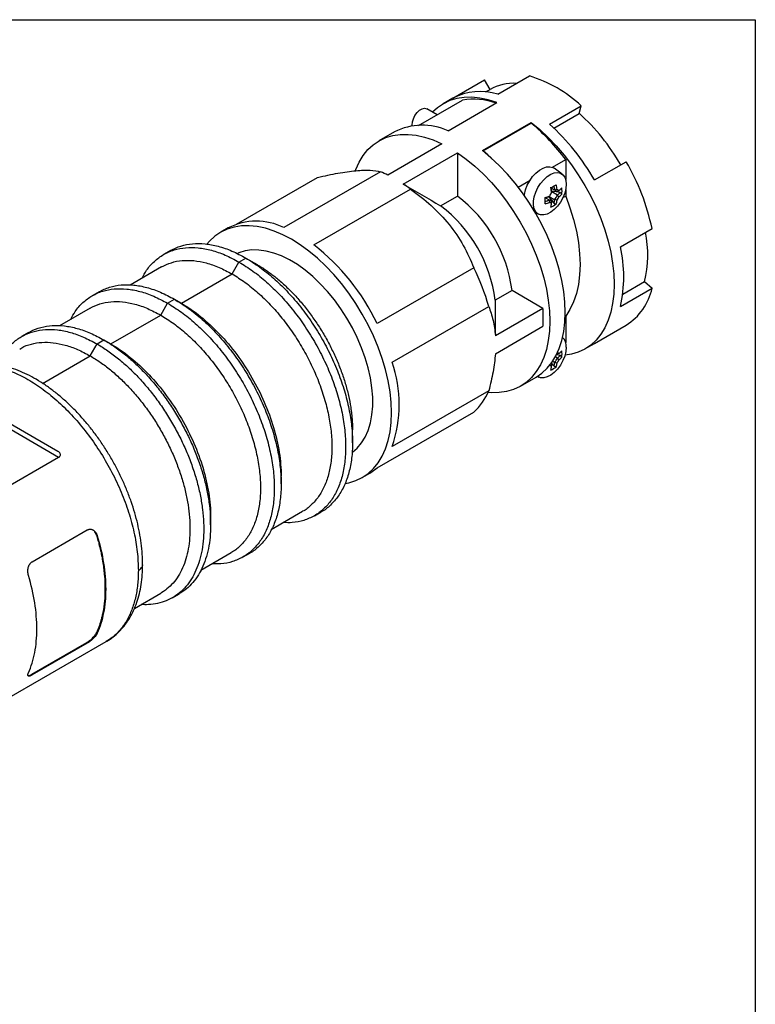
# Model space of a CAD drawing. Header units: inches. Extents: x 0 to 33, y 0 to 25.5.
# Tile 22 of 22: x 27 to 33, y 17.5 to 25.5. Entities that reach past the tile are written whole.
import ezdxf

# ---------------------------------------------------------------- set-up
doc = ezdxf.new("R2010")
doc.units = ezdxf.units.IN
doc.header["$LTSCALE"] = 3
doc.header["$MEASUREMENT"] = 0
doc.linetypes.add('SLD-Solid', pattern=[0])
doc.layers.add('SLD-DEFPOINTS', color=7, linetype='Continuous')

# ---------------------------------------------------------------- blocks, each defined once
blk = doc.blocks.new('Block2')
at = {"color": 7, "linetype": 'SLD-Solid', "lineweight": 18}
for p, q in [((33.0003, 25.5003), (0.0003, 25.5003)), ((33.0003, 0.0003), (33.0003, 25.5003))]:
    blk.add_line(p, q, dxfattribs=at)

msp = doc.modelspace()

# ---------------------------------------------------------------- linework, layer by layer
at = {"color": 7, "linetype": 'SLD-Solid'}
for p, q in [((0.0003, 25.5003), (33.0003, 25.5003)), ((33.0003, 25.5003), (33.0003, 0.0003))]:
    msp.add_line(p, q, dxfattribs=at)
for p, q in [((30.9164, 24.8972), (31.1727, 25.0451)), ((30.5532, 24.8647), (30.8095, 25.0127)), ((30.8538, 24.9359), (30.8095, 25.0127)), ((30.5532, 24.8647), (30.4755, 24.8198)), ((30.8184, 24.9155), (30.8538, 24.9359)), ((30.2756, 24.6451), (30.6307, 24.8501)), ((30.5138, 24.6013), (30.9091, 24.8296)), ((31.3357, 24.6551), (31.592, 24.803)), ((31.5758, 24.7425), (31.592, 24.803)), ((30.4255, 24.7316), (30.3431, 24.7792)), ((31.37, 24.6237), (31.5758, 24.7425)), ((30.7922, 24.4406), (31.1875, 24.6688)), ((30.7984, 24.4381), (31.1875, 24.6627)), ((31.1875, 24.6688), (31.1875, 24.6627)), ((30.0802, 24.5916), (29.9549, 24.5193)), ((30.4651, 24.4959), (30.0267, 24.2429)), ((30.1519, 24.1705), (30.5903, 24.4236)), ((30.5903, 24.4236), (30.5903, 24.0731)), ((30.7984, 24.4381), (30.7984, 24.4357)), ((31.3585, 24.3059), (31.4659, 24.3679)), ((31.4659, 24.3679), (31.4659, 24.2071)), ((31.6989, 24.2033), (31.9552, 24.3513)), ((28.8019, 23.8455), (29.4565, 24.2234)), ((29.9677, 24.2691), (29.186, 23.8178)), ((31.4376, 24.2506), (31.3725, 24.2981)), ((31.0814, 24.146), (31.178, 24.2017)), ((29.4292, 23.6774), (30.2109, 24.1287)), ((30.454, 23.9944), (30.5903, 24.0731)), ((31.3275, 24.0682), (31.3715, 24.0134)), ((31.3322, 24.0702), (31.3324, 24.0703)), ((31.3322, 24.0702), (31.3779, 24.0438)), ((31.3779, 24.1209), (31.3483, 24.138)), ((31.3483, 24.138), (31.399, 24.1087)), ((31.4221, 24.101), (31.3527, 24.1118)), ((31.3533, 24.1065), (31.3533, 24.1067)), ((31.399, 24.0803), (31.3533, 24.1067)), ((31.3779, 24.1209), (31.378, 24.1208)), ((31.399, 24.1087), (31.399, 24.1087)), ((31.399, 24.0801), (31.399, 24.0803)), ((31.4442, 24.0604), (31.4659, 24.0729)), ((31.4659, 24.1233), (31.4659, 24.0729)), ((31.3026, 24.0589), (31.3322, 24.0418)), ((31.3324, 24.0417), (31.3322, 24.0418)), ((31.378, 24.0439), (31.3779, 24.0438)), ((31.2215, 23.9377), (31.2497, 23.9252)), ((31.224, 23.9333), (31.2273, 23.9351)), ((28.7348, 23.8149), (28.6743, 23.78)), ((31.9085, 23.6629), (32.1649, 23.8109)), ((28.2681, 23.6319), (28.2124, 23.5997)), ((28.7669, 23.4429), (28.8226, 23.5393)), ((28.8226, 23.5393), (28.8782, 23.5715)), ((28.8782, 23.5715), (28.9687, 23.5192)), ((28.1961, 23.4994), (27.9425, 23.353)), ((28.3563, 23.2058), (28.7669, 23.4429)), ((30.7221, 23.4928), (29.9404, 23.0415)), ((31.9282, 23.2786), (32.1044, 23.3803)), ((32.1044, 23.3803), (32.1649, 23.3266)), ((27.6904, 23.2984), (27.6347, 23.2663)), ((31.0319, 23.3084), (30.8955, 23.2297)), ((31.2821, 23.1639), (31.0319, 23.3084)), ((31.9085, 23.1787), (32.1649, 23.3266)), ((28.1892, 23.1094), (28.2449, 23.2058)), ((28.2449, 23.2058), (28.3006, 23.238)), ((28.3006, 23.238), (28.3563, 23.2058)), ((27.6184, 23.1659), (27.3714, 23.0233)), ((27.7856, 22.8764), (28.1892, 23.1094)), ((30.062, 22.728), (30.8437, 23.1793)), ((31.2821, 23.1639), (30.8968, 22.9415)), ((31.2821, 23.1639), (31.2821, 23.0192)), ((31.4626, 23.0983), (31.4659, 23.1002)), ((31.4659, 23.1002), (31.4659, 22.8891)), ((31.6989, 22.8803), (31.9552, 23.0283)), ((27.1197, 22.9689), (27.064, 22.9368)), ((30.8968, 22.7968), (31.2821, 23.0192)), ((27.6185, 22.7799), (27.6742, 22.8764)), ((27.6742, 22.8764), (27.7299, 22.9085)), ((27.7299, 22.9085), (27.7856, 22.8764)), ((31.6211, 22.8354), (31.6988, 22.8803)), ((31.394, 22.7936), (31.399, 22.7907)), ((31.394, 22.7936), (31.399, 22.7907)), ((31.399, 22.7907), (31.399, 22.7907)), ((31.4658, 22.8052), (31.4659, 22.8052)), ((31.4659, 22.8053), (31.4659, 22.8052)), ((27.2333, 22.5575), (27.6185, 22.7799)), ((31.3533, 22.7116), (31.3465, 22.7155)), ((31.3507, 22.7213), (31.3715, 22.6954)), ((31.3607, 22.7357), (31.3779, 22.7258)), ((31.378, 22.7259), (31.3779, 22.7258)), ((31.399, 22.7623), (31.3826, 22.7717)), ((31.4221, 22.783), (31.3911, 22.7878)), ((31.399, 22.7621), (31.399, 22.7623)), ((31.1005, 22.5349), (31.2258, 22.6072)), ((31.2359, 22.6133), (31.2497, 22.6072)), ((30.8437, 22.4977), (30.062, 22.0464)), ((26.7847, 22.3382), (27.3562, 22.0082)), ((29.9404, 21.8733), (30.7221, 22.3246)), ((27.3632, 21.9587), (26.7966, 22.2859)), ((29.7413, 22.0765), (29.7413, 22.1813)), ((27.3632, 21.9587), (26.5676, 21.4994)), ((29.1636, 21.7431), (29.1636, 21.8077)), ((29.8199, 21.7956), (29.8804, 21.8305)), ((29.0841, 21.3754), (29.3377, 21.5218)), ((29.4328, 21.4858), (29.4884, 21.5179)), ((28.5929, 21.4136), (28.5929, 21.4782)), ((27.1495, 21.1141), (27.5949, 21.3712)), ((27.676, 21.3244), (27.6699, 21.3279)), ((28.5144, 21.0465), (28.7601, 21.1883)), ((28.8551, 21.1523), (28.9108, 21.1844)), ((27.9758, 20.7356), (28.1894, 20.8589)), ((28.2844, 20.8228), (28.3401, 20.855)), ((27.6699, 20.5403), (27.676, 20.5368)), ((26.9627, 20.0143), (27.7473, 20.4673)), ((27.5887, 20.4586), (27.1433, 20.2015)), ((27.5949, 20.455), (27.1495, 20.1979)), ((27.5949, 20.455), (27.5887, 20.4586)), ((27.1433, 20.2015), (27.1495, 20.1979))]:
    msp.add_line(p, q)
at = {"flags": 128}
for points in [[(30.9091, 24.8296), (30.84, 24.8519), (30.7724, 24.8664), (30.707, 24.8731), (30.6442, 24.8717), (30.5845, 24.8624), (30.5283, 24.8451), (30.476, 24.8201), (30.4282, 24.7876), (30.3895, 24.7524)], [(30.2253, 24.6408), (30.2245, 24.6479), (30.226, 24.6727), (30.2336, 24.6993), (30.2465, 24.7255), (30.2637, 24.7489), (30.2835, 24.7674), (30.3042, 24.7794), (30.3241, 24.7838), (30.3412, 24.7802), (30.3431, 24.7792)], [(31.1875, 24.6688), (31.2566, 24.6114), (31.3241, 24.548), (31.3895, 24.4791), (31.4524, 24.4052), (31.5121, 24.3269), (31.5683, 24.2448), (31.6205, 24.1595), (31.6684, 24.0716), (31.7115, 23.9819), (31.7496, 23.8911), (31.7823, 23.7997), (31.8094, 23.7086), (31.8307, 23.6184), (31.8461, 23.5297), (31.8553, 23.4434), (31.8584, 23.36), (31.8553, 23.2801), (31.8461, 23.2044), (31.8307, 23.1335), (31.8094, 23.0679), (31.7823, 23.008), (31.7496, 22.9545), (31.7115, 22.9076), (31.6684, 22.8677), (31.6205, 22.8351), (31.5683, 22.8101), (31.5121, 22.7929), (31.4605, 22.7843)], [(29.7643, 24.2809), (29.7671, 24.2882), (29.7945, 24.3482), (29.8275, 24.4019), (29.866, 24.4488), (29.9095, 24.4886), (29.9579, 24.521), (30.0106, 24.5457), (30.0673, 24.5626), (30.1275, 24.5715), (30.1909, 24.5723), (30.2568, 24.5651), (30.3248, 24.5499), (30.3944, 24.5268), (30.4651, 24.4959)], [(30.5903, 24.4236), (30.661, 24.3729), (30.7305, 24.3157), (30.7986, 24.2524), (30.8645, 24.1835), (30.9279, 24.1095), (30.9881, 24.031), (31.0448, 23.9487), (31.0975, 23.8631), (31.1459, 23.7749), (31.1894, 23.6848), (31.2279, 23.5935), (31.2609, 23.5016), (31.2883, 23.41), (31.3098, 23.3193), (31.3253, 23.2301), (31.3347, 23.1433), (31.3378, 23.0594), (31.3347, 22.9792), (31.3253, 22.9031), (31.3098, 22.8319), (31.2883, 22.766), (31.2609, 22.706), (31.2279, 22.6523), (31.1894, 22.6054), (31.1459, 22.5656), (31.0975, 22.5332), (31.0448, 22.5085), (30.9881, 22.4916), (30.9279, 22.4827), (30.8645, 22.4819), (30.8377, 22.4839)], [(31.2258, 22.6072), (31.2731, 22.6395), (31.3162, 22.6793), (31.3543, 22.7263), (31.387, 22.7798), (31.4141, 22.8397), (31.4354, 22.9053), (31.4507, 22.9762), (31.46, 23.0519), (31.4631, 23.1317), (31.46, 23.2152), (31.4507, 23.3015), (31.4354, 23.3902), (31.4141, 23.4804), (31.387, 23.5715), (31.3543, 23.6629), (31.3162, 23.7537), (31.2731, 23.8434), (31.2252, 23.9312), (31.173, 24.0165), (31.1168, 24.0987), (31.0571, 24.177), (30.9942, 24.2508), (30.9288, 24.3198), (30.8613, 24.3832), (30.7922, 24.4406)], [(30.868, 24.3772), (30.8353, 24.4067), (30.7984, 24.4381)], [(31.1309, 24.0788), (31.1321, 24.0863), (31.1411, 24.1234), (31.1556, 24.1609), (31.1751, 24.1972), (31.1986, 24.2305), (31.2252, 24.2595), (31.2537, 24.2829), (31.2828, 24.2997), (31.3112, 24.3092), (31.3378, 24.3109), (31.3614, 24.3047), (31.3725, 24.2981)], [(31.4709, 24.1681), (31.4678, 24.1333), (31.4586, 24.0965), (31.4438, 24.0595), (31.424, 24.0239), (31.4002, 23.9915), (31.3734, 23.9638), (31.345, 23.942), (31.3163, 23.9272), (31.2885, 23.9201), (31.2631, 23.921), (31.2412, 23.9298), (31.2238, 23.9462), (31.2117, 23.9694), (31.2055, 23.9983), (31.2055, 24.0315), (31.2117, 24.0676), (31.2238, 24.1047), (31.2412, 24.1412), (31.2631, 24.1754), (31.2885, 24.2056), (31.3163, 24.2305), (31.345, 24.2489), (31.3734, 24.26), (31.4002, 24.2631), (31.424, 24.2582), (31.4438, 24.2455), (31.4586, 24.2256), (31.4678, 24.1994), (31.4709, 24.1681)], [(31.378, 24.1208), (31.3809, 24.1192), (31.3836, 24.1176), (31.3863, 24.116), (31.389, 24.1145), (31.3916, 24.113), (31.3941, 24.1115), (31.3966, 24.1101), (31.399, 24.1087)], [(31.4115, 24.1173), (31.4097, 24.1184), (31.4079, 24.1194), (31.4061, 24.1205), (31.4042, 24.1216), (31.4023, 24.1227), (31.4003, 24.1238), (31.3983, 24.125), (31.3963, 24.1261)], [(31.4659, 24.0729), (31.5009, 23.9778), (31.5299, 23.8828), (31.5527, 23.7887), (31.5691, 23.6963), (31.5791, 23.6062), (31.5824, 23.5193), (31.5791, 23.4362), (31.5691, 23.3576), (31.5527, 23.2841), (31.5299, 23.2164), (31.5009, 23.1549), (31.4659, 23.1002)], [(31.3533, 24.0296), (31.3509, 24.031), (31.3484, 24.0324), (31.3459, 24.0339), (31.3433, 24.0354), (31.3407, 24.0369), (31.338, 24.0385), (31.3352, 24.0401), (31.3324, 24.0417)], [(31.3369, 24.0232), (31.3389, 24.0221), (31.3409, 24.0209), (31.3428, 24.0198), (31.3448, 24.0187), (31.3467, 24.0176), (31.3485, 24.0165), (31.3503, 24.0155), (31.3521, 24.0144)], [(29.6836, 21.7478), (29.7118, 21.7533), (29.7678, 21.7706), (29.8199, 21.7957), (29.8677, 21.8283), (29.9107, 21.8682), (29.9487, 21.9151), (29.9813, 21.9686), (30.0084, 22.0284), (30.0296, 22.094), (30.0449, 22.1648), (30.0541, 22.2404), (30.0572, 22.3202), (30.0541, 22.4035), (30.0449, 22.4897), (30.0296, 22.5782), (30.0084, 22.6683), (29.9813, 22.7593), (29.9487, 22.8506), (29.9107, 22.9413), (29.8677, 23.0309), (29.8199, 23.1186), (29.7678, 23.2038), (29.7118, 23.2859), (29.6522, 23.3642), (29.5895, 23.438), (29.5242, 23.5069), (29.4568, 23.5704), (29.3878, 23.6279), (29.3177, 23.679), (29.2471, 23.7233), (29.1765, 23.7605), (29.1064, 23.7903), (29.0374, 23.8125), (28.97, 23.8268), (28.9047, 23.8333), (28.8421, 23.8318), (28.7825, 23.8224), (28.7264, 23.8051), (28.6743, 23.78), (28.6265, 23.7474), (28.5835, 23.7075), (28.5635, 23.6844)], [(29.739, 21.9988), (29.7398, 21.9993), (29.7796, 22.0336), (29.8145, 22.0749), (29.8441, 22.1229), (29.868, 22.1771), (29.8862, 22.237), (29.8985, 22.302), (29.9046, 22.3715), (29.9046, 22.445), (29.8985, 22.5216), (29.8862, 22.6008), (29.868, 22.6817), (29.8441, 22.7635), (29.8145, 22.8456), (29.7796, 22.9272), (29.7398, 23.0075), (29.6954, 23.0857), (29.6468, 23.1611), (29.5944, 23.233), (29.5388, 23.3008), (29.4805, 23.3638), (29.42, 23.4214), (29.3579, 23.4731), (29.2948, 23.5184), (29.2312, 23.5569), (29.1678, 23.5882), (29.1051, 23.612), (29.0437, 23.6282), (28.9842, 23.6365), (28.9272, 23.6368), (28.8732, 23.6293), (28.8226, 23.6138), (28.8098, 23.6084)], [(31.4709, 22.8501), (31.4678, 22.8153), (31.4586, 22.7785), (31.4438, 22.7414), (31.424, 22.7059), (31.4002, 22.6735), (31.3734, 22.6457), (31.345, 22.6239), (31.3163, 22.6091), (31.2885, 22.602), (31.2631, 22.6029), (31.2412, 22.6118), (31.2375, 22.6143)], [(31.4115, 22.7993), (31.4097, 22.8003), (31.4079, 22.8014), (31.4061, 22.8025), (31.4042, 22.8035), (31.4023, 22.8046), (31.4003, 22.8058), (31.3999, 22.806)], [(31.3369, 22.7052), (31.3389, 22.704), (31.3409, 22.7029), (31.3428, 22.7018), (31.3448, 22.7007), (31.3467, 22.6996), (31.3485, 22.6985), (31.3503, 22.6974), (31.3521, 22.6964)], [(29.8804, 21.8305), (29.8906, 21.8366), (29.9404, 21.8733)]]:
    msp.add_lwpolyline(points, dxfattribs=at)
for centre, radius, start, end in [((30.8608, 24.0206), 1.0709, 46.93698, 73.0684), ((31.0456, 24.5914), 0.3943, 86.65311, 119.09843), ((30.7736, 24.4472), 0.4721, 72.3916, 117.82743), ((30.7177, 24.2969), 0.56, 70.76144, 98.94042), ((30.445, 23.4904), 1.6872, 29.67521, 47.91393), ((30.307, 24.151), 0.4956, 65.33515, 117.234), ((30.1051, 23.3613), 1.6926, 36.49125, 50.24716), ((30.1101, 23.298), 1.8286, 29.67521, 47.91393), ((30.3766, 23.4279), 1.8288, 12.08684, 30.32452), ((29.6307, 23.4324), 0.902, 63.95937, 68.06052), ((29.448, 23.1159), 1.268, 53.00816, 56.27627), ((30.945, 24.884), 0.8453, 298.26744, 301.72718), ((30.9515, 24.0586), 0.4047, 6.83228, 12.24686), ((30.9781, 24.073), 0.4027, 6.8256, 11.69606), ((30.9741, 24.072), 0.4257, 7.3052, 12.61933), ((29.8981, 23.1636), 1.143, 7.27531, 52.72469), ((31.173, 24.4422), 0.4047, 287.75091, 293.16516), ((31.1727, 24.467), 0.4257, 287.37847, 292.69226), ((30.9909, 24.2916), 0.4086, 327.8676, 332.1324), ((30.9299, 24.0465), 0.4257, 7.3052, 12.61933), ((31.0477, 24.2588), 0.3941, 326.95773, 333.04227), ((31.0503, 24.2573), 0.4086, 327.8676, 332.1324), ((31.2665, 24.2519), 0.2167, 307.66937, 315.88209), ((31.2743, 24.291), 0.2214, 308.31351, 316.53311), ((31.2743, 24.24), 0.2214, 308.31351, 316.53311), ((31.2087, 24.1132), 0.2277, 353.56556, 6.43444), ((29.7617, 23.0849), 1.143, 7.27531, 52.72469), ((30.455, 24.0352), 0.8452, 358.26975, 1.73025), ((31.1727, 24.416), 0.4257, 287.37847, 292.69226), ((31.1738, 24.412), 0.4027, 288.30187, 293.17185), ((31.133, 24.0465), 0.2214, 343.46502, 351.68397), ((31.2543, 24.1922), 0.2277, 293.56249, 306.43213), ((31.1631, 24.0728), 0.2167, 344.11597, 352.32808), ((31.1772, 24.072), 0.2214, 343.46502, 351.68397), ((28.9632, 23.3685), 0.5015, 63.63109, 117.10171), ((31.164, 23.6009), 0.9659, 346.79407, 10.73999), ((28.3151, 22.2584), 1.8042, 25.72549, 51.86366), ((30.8651, 23.4208), 1.0712, 346.9364, 13.0636), ((29.0701, 22.6715), 1.8449, 15.97759, 26.43377), ((31.7037, 23.4279), 0.4722, 302.18449, 347.61417), ((31.3735, 22.8592), 0.0978, 354.68634, 46.00775), ((31.2743, 22.973), 0.2214, 308.31351, 316.53311), ((31.2087, 22.7952), 0.2277, 353.56556, 6.43444), ((29.056, 22.3872), 1.0622, 341.28461, 18.71539), ((31.1631, 22.7547), 0.2167, 344.11597, 352.32808), ((31.0477, 22.9408), 0.3941, 326.95773, 333.04227), ((31.1772, 22.7539), 0.2214, 343.46502, 351.68397), ((31.0503, 22.9392), 0.4086, 327.8676, 332.1324), ((31.2665, 22.9338), 0.2167, 307.66937, 315.88209), ((31.2743, 22.9219), 0.2214, 308.31351, 316.53311), ((31.133, 22.7284), 0.2214, 343.46502, 351.68397), ((31.2543, 22.8741), 0.2277, 293.56249, 306.43213), ((30.4126, 22.6714), 0.4649, 311.75068, 338.04797)]:
    msp.add_arc(centre, radius, start, end)
for points, knots in [([(29.4565, 24.2234), (29.5151, 24.2371), (29.5709, 24.2489), (29.6752, 24.2676), (29.7236, 24.2744), (29.8118, 24.2823), (29.8499, 24.2832), (29.9159, 24.2798), (29.9438, 24.2754), (29.9677, 24.2691)], [0, 0, 0, 0, 0.25, 0.25, 0.5, 0.5, 0.75, 0.75, 1, 1, 1, 1]), ([(30.2109, 24.1287), (30.2696, 24.0874), (30.3253, 24.0434), (30.4296, 23.9486), (30.4781, 23.8978), (30.5663, 23.788), (30.6044, 23.7312), (30.6703, 23.6142), (30.6982, 23.5541), (30.7221, 23.4928)], [0, 0, 0, 0, 0.25, 0.25, 0.5, 0.5, 0.75, 0.75, 1, 1, 1, 1]), ([(28.2681, 23.6319), (28.2957, 23.6455), (28.3509, 23.6727), (28.4456, 23.69), (28.547, 23.6895), (28.6543, 23.6693), (28.7653, 23.6317), (28.8406, 23.5915), (28.8782, 23.5715)], [0, 0, 0, 0, 0.166581, 0.333264, 0.499948, 0.666632, 0.833316, 1, 1, 1, 1]), ([(28.0391, 23.4088), (28.0505, 23.4307), (28.0779, 23.4829), (28.1362, 23.5472), (28.2105, 23.6028), (28.2957, 23.6398), (28.3898, 23.6581), (28.4914, 23.6573), (28.5986, 23.6372), (28.7096, 23.5996), (28.7849, 23.5594), (28.8226, 23.5393)], [0, 0, 0, 0, 0.08292, 0.197555, 0.31219, 0.426825, 0.54146, 0.656095, 0.77073, 0.885365, 1, 1, 1, 1]), ([(28.1961, 23.4994), (28.2219, 23.5121), (28.2736, 23.5376), (28.3622, 23.5538), (28.457, 23.5533), (28.5574, 23.5344), (28.6612, 23.4993), (28.7317, 23.4617), (28.7669, 23.4429)], [0, 0, 0, 0, 0.166581, 0.333264, 0.499948, 0.666632, 0.833316, 1, 1, 1, 1]), ([(28.8226, 23.5393), (28.8602, 23.5159), (28.9355, 23.4692), (29.0466, 23.3786), (29.1538, 23.2749), (29.2553, 23.1584), (29.3494, 23.0315), (29.4346, 22.8961), (29.5092, 22.7548), (29.5721, 22.6098), (29.6222, 22.4636), (29.6586, 22.3188), (29.6806, 22.1778), (29.688, 22.0431), (29.6806, 21.9169), (29.6586, 21.8015), (29.6222, 21.6987), (29.5721, 21.6103), (29.5092, 21.538), (29.4346, 21.4827), (29.3493, 21.4461), (29.2644, 21.4277), (29.2055, 21.4301), (29.1807, 21.4312)], [0, 0, 0, 0, 0.048252, 0.096503, 0.144755, 0.193007, 0.241258, 0.28951, 0.337761, 0.386013, 0.434265, 0.482516, 0.530768, 0.57902, 0.627271, 0.675523, 0.723775, 0.772026, 0.820278, 0.86853, 0.916781, 0.965033, 1, 1, 1, 1]), ([(28.8782, 23.5715), (28.9159, 23.5481), (28.9912, 23.5013), (29.1022, 23.4107), (29.2094, 23.3071), (29.311, 23.1906), (29.4051, 23.0636), (29.4902, 22.9283), (29.5649, 22.7869), (29.6278, 22.6419), (29.6778, 22.4958), (29.7142, 22.351), (29.7363, 22.21), (29.7437, 22.0753), (29.7363, 21.9491), (29.7142, 21.8336), (29.6778, 21.7309), (29.628, 21.6421), (29.5641, 21.5715), (29.5168, 21.5302), (29.4884, 21.5179), (29.4884, 21.5179)], [0, 0, 0, 0, 0.055554, 0.111107, 0.166661, 0.222215, 0.277768, 0.333322, 0.388875, 0.444429, 0.499983, 0.555536, 0.61109, 0.666644, 0.722197, 0.777751, 0.833305, 0.888858, 0.944412, 0.999966, 1, 1, 1, 1]), ([(28.9687, 23.5192), (28.9738, 23.5162), (28.9839, 23.5103), (28.9991, 23.501), (29.0142, 23.4914), (29.0294, 23.4815), (29.0444, 23.4713), (29.0595, 23.4607), (29.0745, 23.4498), (29.0895, 23.4385), (29.1045, 23.427), (29.1393, 23.3993), (29.1933, 23.3525), (29.2648, 23.2817), (29.3335, 23.2046), (29.3986, 23.1219), (29.4596, 23.0345), (29.5159, 22.9431), (29.5669, 22.8487), (29.6121, 22.7521), (29.6511, 22.6544), (29.6836, 22.5564), (29.7092, 22.459), (29.7235, 22.3846), (29.7311, 22.3323), (29.7348, 22.3013), (29.7377, 22.2707), (29.7397, 22.2404), (29.741, 22.2105), (29.7412, 22.1909), (29.7413, 22.1811)], [0, 0, 0, 0, 0.012532, 0.025044, 0.037542, 0.050031, 0.062515, 0.075, 0.087489, 0.099989, 0.112503, 0.125037, 0.187524, 0.250025, 0.312513, 0.375013, 0.437501, 0.500002, 0.56249, 0.62499, 0.687479, 0.749979, 0.812467, 0.874967, 0.89584, 0.916669, 0.937478, 0.958287, 0.979121, 1, 1, 1, 1]), ([(28.7669, 23.4429), (28.8021, 23.421), (28.8726, 23.3773), (28.9764, 23.2925), (29.0767, 23.1956), (29.1717, 23.0866), (29.2598, 22.9678), (29.3394, 22.8412), (29.4092, 22.709), (29.4681, 22.5733), (29.5149, 22.4366), (29.5489, 22.3011), (29.5696, 22.1692), (29.5765, 22.0432), (29.5696, 21.9252), (29.549, 21.8171), (29.5148, 21.7211), (29.4683, 21.638), (29.4085, 21.572), (29.3642, 21.5333), (29.3377, 21.5218), (29.3377, 21.5218)], [0, 0, 0, 0, 0.055554, 0.111107, 0.166661, 0.222215, 0.277768, 0.333322, 0.388875, 0.444429, 0.499983, 0.555536, 0.61109, 0.666644, 0.722197, 0.777751, 0.833305, 0.888858, 0.944412, 0.999966, 1, 1, 1, 1]), ([(27.6904, 23.2984), (27.718, 23.312), (27.7733, 23.3393), (27.868, 23.3565), (27.9694, 23.3561), (28.0766, 23.3359), (28.1876, 23.2983), (28.2629, 23.2581), (28.3006, 23.238)], [0, 0, 0, 0, 0.166581, 0.333264, 0.499948, 0.666632, 0.833316, 1, 1, 1, 1]), ([(27.4614, 23.0753), (27.4729, 23.0972), (27.5002, 23.1494), (27.5586, 23.2137), (27.6329, 23.2693), (27.7181, 23.3063), (27.8122, 23.3246), (27.9137, 23.3239), (28.0209, 23.3037), (28.1319, 23.2661), (28.2073, 23.2259), (28.2449, 23.2058)], [0, 0, 0, 0, 0.08292, 0.197555, 0.31219, 0.426825, 0.54146, 0.656095, 0.77073, 0.885365, 1, 1, 1, 1]), ([(27.6184, 23.1659), (27.6443, 23.1787), (27.6959, 23.2042), (27.7845, 23.2203), (27.8794, 23.2199), (27.9797, 23.201), (28.0836, 23.1658), (28.154, 23.1282), (28.1892, 23.1094)], [0, 0, 0, 0, 0.166581, 0.333264, 0.499948, 0.666632, 0.833316, 1, 1, 1, 1]), ([(28.2449, 23.2058), (28.2826, 23.1825), (28.3579, 23.1357), (28.4689, 23.0451), (28.5761, 22.9415), (28.6777, 22.825), (28.7718, 22.698), (28.8569, 22.5627), (28.9315, 22.4213), (28.9944, 22.2763), (29.0445, 22.1301), (29.0809, 21.9853), (29.103, 21.8444), (29.1104, 21.7096), (29.103, 21.5835), (29.0809, 21.468), (29.0445, 21.3652), (28.9944, 21.2769), (28.9315, 21.2045), (28.8569, 21.1492), (28.7716, 21.1126), (28.6867, 21.0942), (28.6278, 21.0967), (28.603, 21.0977)], [0, 0, 0, 0, 0.048252, 0.096503, 0.144755, 0.193007, 0.241258, 0.28951, 0.337761, 0.386013, 0.434265, 0.482516, 0.530768, 0.57902, 0.627271, 0.675523, 0.723775, 0.772026, 0.820278, 0.86853, 0.916781, 0.965033, 1, 1, 1, 1]), ([(28.3006, 23.238), (28.3382, 23.2146), (28.4136, 23.1678), (28.5246, 23.0773), (28.6318, 22.9736), (28.7333, 22.8571), (28.8275, 22.7302), (28.9126, 22.5948), (28.9872, 22.4534), (29.0501, 22.3084), (29.1002, 22.1623), (29.1366, 22.0175), (29.1587, 21.8765), (29.1661, 21.7418), (29.1587, 21.6156), (29.1366, 21.5001), (29.1001, 21.3975), (29.0503, 21.3086), (28.9864, 21.238), (28.9391, 21.1968), (28.9108, 21.1844), (28.9108, 21.1844)], [0, 0, 0, 0, 0.0555536, 0.1111073, 0.1666609, 0.2222146, 0.2777682, 0.3333219, 0.3888755, 0.4444291, 0.4999828, 0.5555364, 0.6110901, 0.6666437, 0.7221973, 0.777751, 0.8333046, 0.8888583, 0.9444119, 0.9999656, 1, 1, 1, 1]), ([(28.3563, 23.2058), (28.4091, 23.1753), (28.4619, 23.1388), (28.5656, 23.0552), (28.6164, 23.008), (28.714, 22.905), (28.7609, 22.849), (28.8487, 22.7305), (28.8898, 22.6679), (28.9645, 22.5385), (28.9982, 22.4717), (29.0569, 22.3363), (29.0819, 22.2678), (29.1224, 22.1317), (29.1378, 22.0641), (29.1584, 21.9325), (29.1636, 21.8685), (29.1636, 21.8075)], [0, 0, 0, 0, 0.125, 0.125, 0.25, 0.25, 0.375, 0.375, 0.5, 0.5, 0.625, 0.625, 0.75, 0.75, 0.875, 0.875, 1, 1, 1, 1]), ([(28.1892, 23.1094), (28.2245, 23.0875), (28.2949, 23.0438), (28.3988, 22.959), (28.4991, 22.8621), (28.5941, 22.7531), (28.6821, 22.6343), (28.7617, 22.5077), (28.8316, 22.3755), (28.8904, 22.2398), (28.9372, 22.1031), (28.9713, 21.9676), (28.9919, 21.8358), (28.9989, 21.7097), (28.9919, 21.5917), (28.9713, 21.4837), (28.9372, 21.3876), (28.8906, 21.3045), (28.8308, 21.2385), (28.7866, 21.1999), (28.7601, 21.1883), (28.7601, 21.1883)], [0, 0, 0, 0, 0.055554, 0.111107, 0.166661, 0.222215, 0.277768, 0.333322, 0.388875, 0.444429, 0.499983, 0.555536, 0.61109, 0.666644, 0.722197, 0.777751, 0.833305, 0.888858, 0.944412, 0.999966, 1, 1, 1, 1]), ([(30.8437, 23.1793), (30.8573, 23.144), (30.8689, 23.1069), (30.8825, 23.0476), (30.8864, 23.0272), (30.8927, 22.9851), (30.8952, 22.9635), (30.8968, 22.9415)], [0, 0, 0, 0, 0.5, 0.5, 0.75, 0.75, 1, 1, 1, 1]), ([(26.8885, 22.7445), (26.8892, 22.7463), (26.903, 22.7798), (26.9415, 22.8323), (27.0042, 22.8993), (27.0789, 22.9486), (27.1628, 22.9811), (27.2549, 22.9959), (27.3537, 22.993), (27.4577, 22.9721), (27.5651, 22.9348), (27.6378, 22.8958), (27.6742, 22.8764)], [0, 0, 0, 0, 0.006262, 0.116678, 0.227093, 0.337508, 0.447923, 0.558339, 0.668754, 0.779169, 0.889585, 1, 1, 1, 1]), ([(27.1205, 22.9676), (27.1257, 22.9711), (27.1553, 22.9915), (27.219, 23.0123), (27.3104, 23.0283), (27.4094, 23.0251), (27.5133, 23.0042), (27.6208, 22.9669), (27.6935, 22.928), (27.7299, 22.9085)], [0, 0, 0, 0, 0.0336899, 0.1947416, 0.3557932, 0.5168449, 0.6778966, 0.8389483, 1, 1, 1, 1]), ([(27.0485, 22.8351), (27.0537, 22.8387), (27.0817, 22.8579), (27.1416, 22.8773), (27.2271, 22.892), (27.3195, 22.8889), (27.4165, 22.8693), (27.5167, 22.8344), (27.5846, 22.7981), (27.6185, 22.7799)], [0, 0, 0, 0, 0.036157, 0.196797, 0.357438, 0.518078, 0.678719, 0.839359, 1, 1, 1, 1]), ([(27.6742, 22.8764), (27.7034, 22.8585), (27.7618, 22.8228), (27.8485, 22.7569), (27.9334, 22.6826), (28.0156, 22.5998), (28.0944, 22.5097), (28.1687, 22.4131), (28.238, 22.3111), (28.3015, 22.2045), (28.3586, 22.0947), (28.4086, 21.9826), (28.451, 21.8695), (28.4855, 21.7564), (28.5116, 21.6447), (28.529, 21.5353), (28.5377, 21.4295), (28.5375, 21.3284), (28.5284, 21.2329), (28.5105, 21.1441), (28.484, 21.0628), (28.4492, 20.99), (28.4063, 20.9263), (28.356, 20.8724), (28.2986, 20.829), (28.2348, 20.7962), (28.1652, 20.775), (28.0972, 20.7647), (28.0509, 20.7666), (28.0311, 20.7675)], [0, 0, 0, 0, 0.037387, 0.074774, 0.112161, 0.149548, 0.186935, 0.224322, 0.261709, 0.299096, 0.336483, 0.37387, 0.411257, 0.448644, 0.48603, 0.523417, 0.560804, 0.598191, 0.635578, 0.672965, 0.710352, 0.747739, 0.785126, 0.822513, 0.8599, 0.897287, 0.934674, 0.972061, 1, 1, 1, 1]), ([(27.7299, 22.9085), (27.7591, 22.8907), (27.8175, 22.855), (27.9042, 22.789), (27.9891, 22.7147), (28.0713, 22.632), (28.15, 22.5419), (28.2244, 22.4453), (28.2937, 22.3432), (28.3572, 22.2367), (28.4142, 22.1269), (28.4642, 22.0148), (28.5067, 21.9017), (28.5411, 21.7886), (28.5672, 21.6769), (28.5847, 21.5676), (28.5934, 21.4618), (28.5932, 21.3606), (28.5841, 21.2651), (28.5662, 21.1763), (28.5397, 21.095), (28.5048, 21.0223), (28.4622, 20.9584), (28.4114, 20.9052), (28.3702, 20.8711), (28.3442, 20.8582), (28.3396, 20.8559)], [0, 0, 0, 0, 0.043074, 0.086148, 0.129222, 0.172296, 0.21537, 0.258444, 0.301519, 0.344593, 0.387667, 0.430741, 0.473815, 0.516889, 0.559963, 0.603037, 0.646111, 0.689185, 0.732259, 0.775333, 0.818407, 0.861482, 0.904556, 0.94763, 0.990704, 1, 1, 1, 1]), ([(27.7856, 22.8764), (27.8384, 22.8459), (27.8913, 22.8094), (27.9949, 22.7257), (28.0457, 22.6786), (28.1433, 22.5755), (28.1902, 22.5196), (28.278, 22.4011), (28.3191, 22.3385), (28.3938, 22.209), (28.4275, 22.1422), (28.4862, 22.0068), (28.5112, 21.9383), (28.5517, 21.8022), (28.5671, 21.7347), (28.5877, 21.6031), (28.5929, 21.5391), (28.5929, 21.478)], [0, 0, 0, 0, 0.125, 0.125, 0.25, 0.25, 0.375, 0.375, 0.5, 0.5, 0.625, 0.625, 0.75, 0.75, 0.875, 0.875, 1, 1, 1, 1]), ([(30.8968, 22.7968), (30.8936, 22.7494), (30.8872, 22.7006), (30.8737, 22.6252), (30.8684, 22.5996), (30.8569, 22.5487), (30.8505, 22.5232), (30.8437, 22.4977)], [0, 0, 0, 0, 0.5, 0.5, 0.75, 0.75, 1, 1, 1, 1]), ([(28.0423, 21.0926), (28.0422, 21.1132), (28.042, 21.1617), (28.0349, 21.241), (28.0222, 21.3294), (28.0037, 21.4192), (27.9799, 21.5096), (27.9509, 21.6002), (27.9169, 21.6905), (27.8781, 21.78), (27.8348, 21.8681), (27.7873, 21.9543), (27.7358, 22.0382), (27.6806, 22.1193), (27.622, 22.197), (27.5603, 22.2709), (27.496, 22.3406), (27.4292, 22.4057), (27.3604, 22.4657), (27.2899, 22.5202), (27.2181, 22.569), (27.1452, 22.6115), (27.0718, 22.6475), (26.9982, 22.6766), (26.925, 22.6984), (26.8536, 22.713), (26.8073, 22.7164), (26.7847, 22.718)], [0, 0, 0, 0, 0.029883, 0.070502, 0.111086, 0.151615, 0.19208, 0.232485, 0.272837, 0.313148, 0.35343, 0.393698, 0.433965, 0.474243, 0.514546, 0.554887, 0.595283, 0.635746, 0.67629, 0.716922, 0.757648, 0.79846, 0.839334, 0.88021, 0.92099, 0.961549, 1, 1, 1, 1]), ([(27.6185, 22.7799), (27.6459, 22.7632), (27.7007, 22.7297), (27.782, 22.6678), (27.8616, 22.5981), (27.9386, 22.5205), (28.0124, 22.4359), (28.0821, 22.3453), (28.147, 22.2495), (28.2064, 22.1496), (28.2598, 22.0465), (28.3065, 21.9414), (28.3462, 21.8353), (28.3782, 21.7293), (28.4025, 21.6246), (28.4186, 21.5221), (28.4265, 21.4231), (28.4259, 21.3284), (28.4171, 21.2391), (28.4, 21.1561), (28.3748, 21.0802), (28.3418, 21.0123), (28.3014, 20.9528), (28.2534, 20.9036), (28.2156, 20.8725), (28.1922, 20.8611), (28.189, 20.8596)], [0, 0, 0, 0, 0.043177, 0.086354, 0.129531, 0.172707, 0.215884, 0.259061, 0.302238, 0.345415, 0.388592, 0.431768, 0.474945, 0.518122, 0.561299, 0.604476, 0.647653, 0.690829, 0.734006, 0.777183, 0.82036, 0.863537, 0.906714, 0.94989, 0.993067, 1, 1, 1, 1]), ([(26.7847, 22.703), (26.8162, 22.6988), (26.8869, 22.6894), (27.0032, 22.6477), (27.1293, 22.5837), (27.2553, 22.4986), (27.3785, 22.3948), (27.4966, 22.2742), (27.607, 22.1393), (27.7076, 21.9928), (27.7965, 21.8376), (27.8717, 21.6768), (27.9319, 21.5136), (27.9754, 21.3515), (28.0031, 21.1928), (28.0066, 21.0937), (28.0083, 21.0441)], [0, 0, 0, 0, 0.0580382, 0.1304968, 0.2029554, 0.275414, 0.3478726, 0.4203312, 0.4927898, 0.5652484, 0.637707, 0.7101656, 0.7826242, 0.8550828, 0.9275414, 1, 1, 1, 1]), ([(27.3632, 21.9587), (27.3644, 21.9594), (27.3666, 21.9608), (27.3695, 21.9631), (27.372, 21.9656), (27.3748, 21.9693), (27.3774, 21.9747), (27.3777, 21.9799), (27.377, 21.985), (27.3752, 21.9904), (27.3704, 21.9973), (27.3638, 22.0034), (27.3588, 22.0065), (27.3562, 22.0082)], [0, 0, 0, 0, 0.070287, 0.135995, 0.197335, 0.254569, 0.383065, 0.500396, 0.507282, 0.623553, 0.749644, 0.86637, 1, 1, 1, 1]), ([(27.5949, 21.3712), (27.5962, 21.3719), (27.5987, 21.3733), (27.6026, 21.3748), (27.6074, 21.3763), (27.613, 21.3773), (27.6214, 21.3776), (27.6318, 21.3757), (27.6435, 21.3703), (27.6542, 21.3622), (27.6624, 21.3527), (27.6684, 21.3431), (27.6728, 21.3341), (27.6749, 21.3277), (27.676, 21.3244)], [0, 0, 0, 0, 0.04054, 0.081472, 0.123026, 0.1865, 0.249499, 0.375866, 0.498244, 0.623377, 0.749508, 0.833288, 0.916403, 1, 1, 1, 1]), ([(27.6699, 21.3279), (27.6661, 21.3372), (27.6585, 21.3558), (27.6446, 21.3701), (27.6364, 21.3738), (27.636, 21.374)], [0, 0, 0, 0, 0.487658, 0.977009, 1, 1, 1, 1]), ([(27.6699, 21.3279), (27.6719, 21.3211), (27.676, 21.3074), (27.6817, 21.2869), (27.6872, 21.2665), (27.6924, 21.2461), (27.6973, 21.2259), (27.7019, 21.2056), (27.7063, 21.1855), (27.7104, 21.1654), (27.7142, 21.1453), (27.7178, 21.1253), (27.7259, 21.0756), (27.7354, 20.9974), (27.7397, 20.8938), (27.7354, 20.7953), (27.7253, 20.7232), (27.715, 20.6743), (27.7078, 20.6458), (27.6998, 20.6181), (27.6908, 20.5912), (27.6809, 20.5652), (27.6736, 20.5486), (27.6699, 20.5403)], [0, 0, 0, 0, 0.0227855, 0.0455382, 0.0682655, 0.0909747, 0.1136731, 0.1363682, 0.1590673, 0.1817778, 0.2045071, 0.2272624, 0.2500512, 0.3750176, 0.5000039, 0.6249703, 0.7499566, 0.7917034, 0.8333605, 0.8749733, 0.9165872, 0.9582477, 1, 1, 1, 1]), ([(27.676, 21.3244), (27.6983, 21.2493), (27.7153, 21.1747), (27.7381, 21.0295), (27.7438, 20.9588), (27.7438, 20.8241), (27.7381, 20.7601), (27.7153, 20.6411), (27.6983, 20.5862), (27.676, 20.5368)], [0, 0, 0, 0, 0.25, 0.25, 0.5, 0.5, 0.75, 0.75, 1, 1, 1, 1]), ([(27.1192, 21.003), (27.1187, 21.0047), (27.1178, 21.008), (27.1166, 21.0131), (27.1157, 21.0183), (27.115, 21.0235), (27.1145, 21.0289), (27.1141, 21.0379), (27.1145, 21.0506), (27.1173, 21.0665), (27.1222, 21.0815), (27.1281, 21.0928), (27.134, 21.1008), (27.1388, 21.106), (27.144, 21.1106), (27.1477, 21.1129), (27.1495, 21.1141)], [0, 0, 0, 0, 0.041941, 0.08362, 0.12518, 0.166764, 0.208518, 0.250581, 0.376687, 0.501828, 0.624197, 0.750555, 0.813528, 0.877018, 0.939066, 1, 1, 1, 1]), ([(27.7451, 20.4666), (27.7477, 20.4679), (27.7688, 20.4785), (27.8047, 20.5049), (27.8519, 20.5457), (27.894, 20.5931), (27.9315, 20.646), (27.9638, 20.7045), (27.991, 20.7684), (28.0127, 20.8373), (28.0289, 20.9109), (28.0389, 20.9888), (28.0433, 21.0496), (28.0425, 21.0852), (28.0423, 21.0926)], [0, 0, 0, 0, 0.013034, 0.10559, 0.198063, 0.29095, 0.38475, 0.479812, 0.576293, 0.674146, 0.773157, 0.873023, 0.973425, 1, 1, 1, 1]), ([(28.0083, 21.0441), (28.0071, 21.0051), (28.0048, 20.927), (27.9863, 20.8202), (27.957, 20.7228), (27.9163, 20.6366), (27.8646, 20.5631), (27.8083, 20.5058), (27.7654, 20.4799), (27.7466, 20.4685)], [0, 0, 0, 0, 0.147407, 0.294814, 0.442222, 0.589629, 0.737036, 0.884443, 1, 1, 1, 1]), ([(28.0083, 21.0441), (28.0176, 21.0511), (28.0361, 21.0651), (28.0459, 21.0838), (28.0428, 21.0926), (28.0428, 21.0927)], [0, 0, 0, 0, 0.496865, 0.99373, 1, 1, 1, 1]), ([(27.1192, 20.2154), (27.1415, 20.2647), (27.1585, 20.3197), (27.1813, 20.4386), (27.187, 20.5027), (27.187, 20.6374), (27.1813, 20.708), (27.1585, 20.8533), (27.1415, 20.9279), (27.1192, 21.003)], [0, 0, 0, 0, 0.25, 0.25, 0.5, 0.5, 0.75, 0.75, 1, 1, 1, 1]), ([(27.5887, 20.4586), (27.59, 20.4593), (27.5925, 20.4608), (27.5964, 20.4633), (27.6012, 20.4665), (27.6068, 20.4705), (27.6152, 20.4769), (27.6256, 20.4856), (27.6374, 20.4967), (27.648, 20.508), (27.6563, 20.5181), (27.6623, 20.5266), (27.6667, 20.5337), (27.6689, 20.5381), (27.6699, 20.5403)], [0, 0, 0, 0, 0.040538, 0.081468, 0.123022, 0.186488, 0.249488, 0.37585, 0.498221, 0.623356, 0.749503, 0.833286, 0.916404, 1, 1, 1, 1]), ([(27.676, 20.5368), (27.6754, 20.5357), (27.6744, 20.5335), (27.6726, 20.5301), (27.6706, 20.5267), (27.6683, 20.5231), (27.6658, 20.5195), (27.6613, 20.5133), (27.6542, 20.5045), (27.6435, 20.4931), (27.6318, 20.482), (27.6214, 20.4733), (27.613, 20.4669), (27.6067, 20.4624), (27.6006, 20.4584), (27.5968, 20.4561), (27.5949, 20.455)], [0, 0, 0, 0, 0.041941, 0.08362, 0.12518, 0.166764, 0.208518, 0.250581, 0.376687, 0.501828, 0.624197, 0.750555, 0.813528, 0.877018, 0.939066, 1, 1, 1, 1]), ([(27.1495, 20.1979), (27.1483, 20.1972), (27.1458, 20.1958), (27.1423, 20.194), (27.1383, 20.1921), (27.134, 20.1903), (27.1281, 20.1885), (27.1222, 20.1879), (27.1173, 20.1893), (27.1145, 20.1929), (27.114, 20.198), (27.1149, 20.2036), (27.1165, 20.2091), (27.1183, 20.2133), (27.1192, 20.2154)], [0, 0, 0, 0, 0.04054, 0.081472, 0.123026, 0.1865, 0.249499, 0.375866, 0.498244, 0.623377, 0.749508, 0.833288, 0.916403, 1, 1, 1, 1]), ([(27.1188, 20.1921), (27.1203, 20.1922), (27.124, 20.1925), (27.1323, 20.1956), (27.1397, 20.1995), (27.1433, 20.2015)], [0, 0, 0, 0, 0.24939, 0.629929, 1, 1, 1, 1])]:
    msp.add_open_spline(points, degree=3, knots=knots)
for points in [[(30.1519, 24.1705), (30.2527, 24.112), (30.3534, 24.0534), (30.454, 23.9944)], [(31.3369, 24.0743), (31.3354, 24.0729), (31.3339, 24.0716), (31.3324, 24.0703)], [(31.3521, 24.1006), (31.3525, 24.1025), (31.3529, 24.1045), (31.3533, 24.1065)], [(31.3963, 24.1261), (31.3902, 24.1243), (31.3841, 24.1225), (31.378, 24.1208)], [(31.4115, 24.1173), (31.4073, 24.1145), (31.4031, 24.1116), (31.399, 24.1087)], [(31.4115, 24.0663), (31.4073, 24.0709), (31.4031, 24.0755), (31.399, 24.0801)], [(31.4349, 24.0877), (31.4306, 24.0922), (31.4263, 24.0967), (31.4221, 24.101)], [(31.3369, 24.0232), (31.3354, 24.0294), (31.3339, 24.0356), (31.3324, 24.0417)], [(31.3521, 24.0144), (31.3525, 24.0195), (31.3529, 24.0246), (31.3533, 24.0296)], [(31.3715, 24.0134), (31.3774, 24.012), (31.3834, 24.0105), (31.3895, 24.009)], [(31.3963, 24.04), (31.3902, 24.0413), (31.3841, 24.0426), (31.378, 24.0439)], [(30.8955, 23.2297), (30.8962, 23.1336), (30.8965, 23.0375), (30.8968, 22.9415)], [(31.4115, 22.7993), (31.4073, 22.7964), (31.4031, 22.7935), (31.399, 22.7907)], [(31.3521, 22.6964), (31.3525, 22.7015), (31.3529, 22.7065), (31.3533, 22.7116)], [(31.3963, 22.7219), (31.3902, 22.7232), (31.3841, 22.7246), (31.378, 22.7259)], [(31.4115, 22.7483), (31.4073, 22.7529), (31.4031, 22.7575), (31.399, 22.7621)], [(31.4349, 22.7697), (31.4306, 22.7742), (31.4263, 22.7786), (31.4221, 22.783)], [(31.3715, 22.6954), (31.3774, 22.6939), (31.3834, 22.6924), (31.3895, 22.6909)]]:
    msp.add_open_spline(points, degree=3)

# ---------------------------------------------------------------- block references
at = {"layer": 'SLD-DEFPOINTS'}
msp.add_blockref('Block2', (0, 0), dxfattribs=at)

doc.saveas('drawing.dxf')
